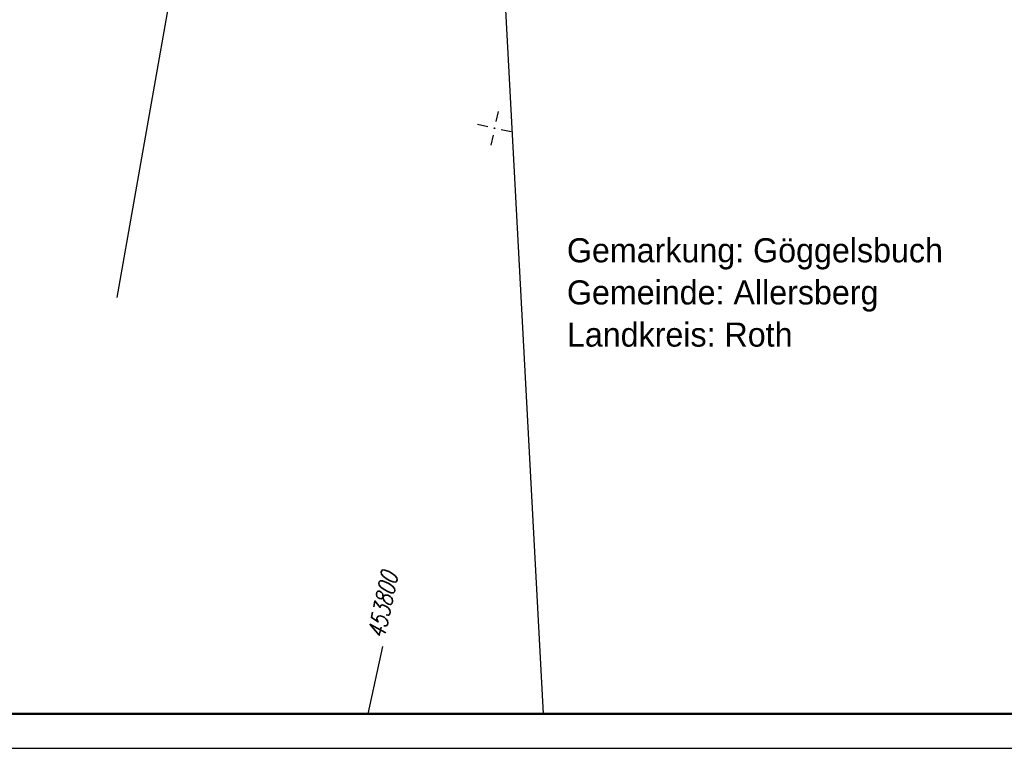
# Model space of a CAD drawing. Extents: x 0 to 1135, y 0 to 420.
# Tile 18 of 77: x 501 to 644, y 0 to 106. Entities that reach past the tile are written whole.
import ezdxf

# ---------------------------------------------------------------- set-up
doc = ezdxf.new("R2010")
doc.units = 0
doc.header["$LTSCALE"] = 2
doc.header["$MEASUREMENT"] = 0
doc.linetypes.add('AUSGEZOGEN', pattern=[0])
doc.layers.get('0').update_dxf_attribs({"color": 8, "linetype": 'AUSGEZOGEN'})
for name, color, linetype in [('FBRTOP', 8, 'AUSGEZOGEN'), ('GRENZL', 8, 'AUSGEZOGEN'), ('NETZ', 250, 'AUSGEZOGEN'), ('RAHMEN', 250, 'AUSGEZOGEN'), ('SCHLITZRINNE', 200, 'AUSGEZOGEN'), ('SCHRIFT', 8, 'AUSGEZOGEN')]:
    doc.layers.add(name, color=color, linetype=linetype)
doc.styles.add('ROMANS', font='romans.shx', dxfattribs={"width": 0.8})
doc.styles.add('UNIR-H', font='unir_h.shx', dxfattribs={"width": 0.8})

# ---------------------------------------------------------------- blocks, each defined once
blk = doc.blocks.new('IKR')
at = {"color": 0}
for p, q in [((0, 1), (0, 2.5)), ((-2.5, 0), (-1, 0)), ((1, 0), (2.5, 0)), ((0, -2.5), (0, -1))]:
    blk.add_line(p, q, dxfattribs=at)
blk.add_circle((0, 0), 0.05, dxfattribs=at)
blk.add_point((0, 0), dxfattribs=at)

msp = doc.modelspace()

# ---------------------------------------------------------------- linework, layer by layer
at = {"layer": 'FBRTOP'}
for points in [[(661.14, 179.11, 0.000001), (685.94, 183.77, 0.000098)], [(468.28, 151.29, 0.000286), (499.49, 151.31, 0.000004), (556.36, 151.37, 0.000067), (559.59, 151.37, 0.000224), (573.29, 151.4, 0.000166), (591.78, 151.45, 0.001642), (592.39, 151.45, 0.000374), (595.05, 151.48, 0.028071), (598.33, 151.7, 0.01613), (603.99, 152.59, 0.033306), (609.19, 153.94, 0.028426), (615.03, 156.26, 0.017099), (619.59, 158.57, 0.023851), (622.72, 160.49, 0.015573), (626.83, 163.48, 0.026138), (629.12, 165.46, 0.011791), (630.76, 167.12, -0.01166), (632.43, 168.79, -0.009634), (633.99, 170.24, -0.008776), (635.77, 171.77, -0.047448), (638.51, 173.64, -0.043313), (641.84, 175.11, -0.010638), (644.36, 175.91, -0.025121)], [(700.61, 186.53, -0.000002), (715, 189.24, -0.000023)], [(323.99, 279.88, -0.000006), (352.82, 279.88, -0.000191)]]:
    msp.add_lwpolyline(points, format="xyb", dxfattribs=at)
at = {"layer": 'GRENZL'}
for p, q in [((514.74, 65.52), (525.49, 126.27)), ((576.72, 5), (570.19, 126.2))]:
    msp.add_line(p, q, dxfattribs=at)
at = {"layer": 'NETZ'}
msp.add_line((551.23, 5.02), (553.34, 14.8), dxfattribs=at)
at = {"layer": 'RAHMEN'}
msp.add_line((0, 0), (950, 0), dxfattribs=at)
at = {"layer": 'RAHMEN', "const_width": 0.35}
msp.add_lwpolyline([(25, 5), (1130, 5), (1130, 415), (25, 415), (25, 5)], dxfattribs=at)
at = {"layer": 'SCHLITZRINNE'}
msp.add_lwpolyline([(517.48, 212.59), (519.75, 212.63, -0.000009), (532.25, 212.63, 0.000009), (544.74, 212.63, 0.000011), (557.24, 212.63, -0.000003), (569.74, 212.63, -0.000017), (582.24, 212.63, 0.000005), (594.74, 212.63, 0.000053), (595.15, 212.63, 0.000005), (599.26, 212.63, 0.001234), (606.7, 212.65, 0.000703), (619.76, 212.74, 0.002173), (629.96, 212.86, 0.001495), (644.78, 213.15, 0.001644), (657.03, 213.47, 0.001579), (669.78, 213.88, 0.001584), (682.26, 214.37, 0.001578), (694.78, 214.93, 0.00157), (707.28, 215.57, 0.001571), (719.76, 216.29, 0.001576), (732.25, 217.09, 0.001577), (744.73, 217.97, 0.001582), (757.2, 218.93, 0.001583)], format="xyb", dxfattribs=at)

# ---------------------------------------------------------------- block references
at = {"layer": 'NETZ', "rotation": 167.8411}
msp.add_blockref('IKR', (569.57, 90.1), dxfattribs=at)

# ---------------------------------------------------------------- texts
at = {"layer": 'NETZ', "style": 'ROMANS', "oblique": 16.6, "width": 0.75}
msp.add_text('453800', height=2.5, rotation=77.8411, dxfattribs=at).set_placement((553.55, 15.77))
at = {"layer": 'SCHRIFT', "style": 'UNIR-H'}
for s, p in [('Gemarkung: Göggelsbuch', (580.1, 70.62)), ('Gemeinde: Allersberg', (580.1, 64.5)), ('Landkreis: Roth', (580.1, 58.37))]:
    msp.add_text(s, height=3.5, dxfattribs=at).set_placement(p)

doc.saveas('drawing.dxf')
